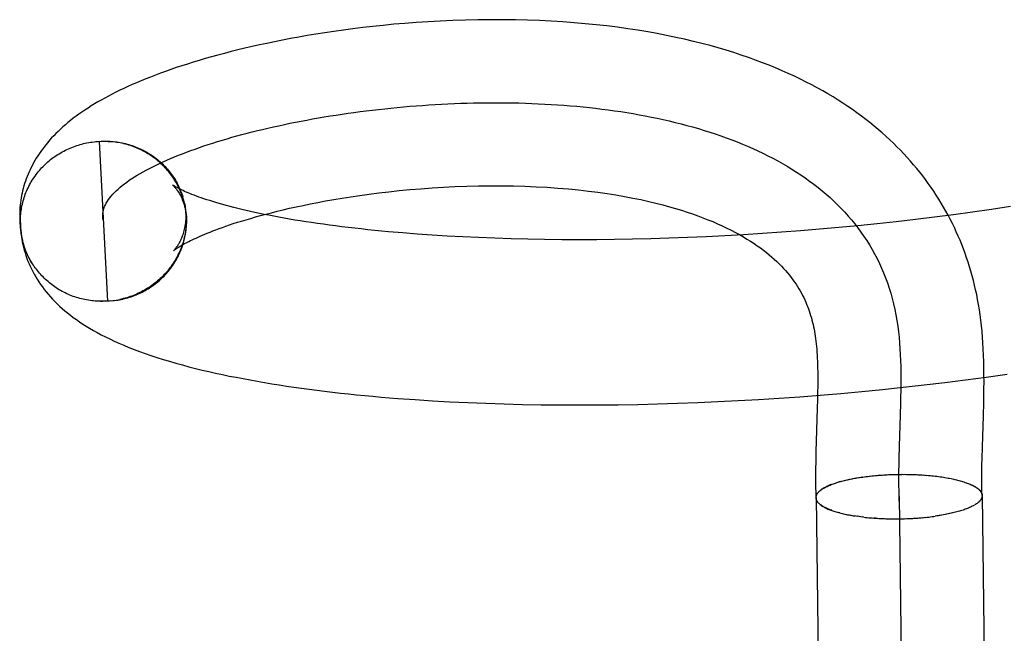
# Model space of a CAD drawing. Header units: inches. Extents: x 0 to 291, y 0 to 188.
# Tile 11 of 94: x 32.8708 to 32.9893, y 96.6652 to 96.7391. Entities that reach past the tile are written whole.
import ezdxf

# ---------------------------------------------------------------- set-up
doc = ezdxf.new("R2010")
doc.units = ezdxf.units.IN
doc.header["$LTSCALE"] = 16.01262
doc.header["$MEASUREMENT"] = 0
doc.linetypes.add('HIDDEN', pattern=[0.2, 0.1, -0.1])
doc.layers.add('DEFAULT_2', color=8, linetype='HIDDEN')

msp = doc.modelspace()

# ---------------------------------------------------------------- linework, layer by layer
at = {"layer": 'DEFAULT_2', "color": 8, "linetype": 'HIDDEN'}
for p, q in [((32.88015, 96.7244), (32.88058, 96.72442)), ((32.88036, 96.72441), (32.88079, 96.72443)), ((32.88036, 96.72441), (32.88136, 96.70516)), ((32.88058, 96.72442), (32.881, 96.72443)), ((32.88079, 96.72442), (32.88121, 96.72443)), ((32.881, 96.72442), (32.88142, 96.72443)), ((32.88121, 96.72442), (32.88163, 96.72442)), ((32.88142, 96.72441), (32.88184, 96.7244)), ((32.89051, 96.71732), (32.89043, 96.7177)), ((32.89056, 96.71712), (32.89049, 96.71751)), ((32.89061, 96.71693), (32.89054, 96.71732)), ((32.89066, 96.71673), (32.89057, 96.71717)), ((32.89062, 96.71698), (32.8907, 96.71653)), ((32.87078, 96.71585), (32.8708, 96.71473)), ((32.89073, 96.71633), (32.89067, 96.71672)), ((32.89077, 96.71612), (32.89071, 96.71652)), ((32.89079, 96.71592), (32.89074, 96.71632)), ((32.89082, 96.71572), (32.89077, 96.71611)), ((32.89083, 96.71552), (32.89079, 96.71591)), ((32.98545, 96.71589), (32.98316, 96.71557)), ((32.98773, 96.71621), (32.98545, 96.71589)), ((32.99, 96.71655), (32.98773, 96.71621)), ((32.87088, 96.71416), (32.87086, 96.71461)), ((32.89086, 96.71511), (32.89082, 96.71551)), ((32.89086, 96.71491), (32.89083, 96.7153)), ((32.89086, 96.71471), (32.89084, 96.71509)), ((32.89084, 96.71489), (32.89086, 96.71451)), ((32.97395, 96.71448), (32.97165, 96.71425)), ((32.97626, 96.71473), (32.97395, 96.71448)), ((32.97857, 96.715), (32.97626, 96.71473)), ((32.98087, 96.71528), (32.97857, 96.715)), ((32.98316, 96.71557), (32.98087, 96.71528)), ((32.91862, 96.71325), (32.91687, 96.71338)), ((32.92041, 96.71312), (32.91862, 96.71325)), ((32.96016, 96.7133), (32.95788, 96.71316)), ((32.96244, 96.71346), (32.96016, 96.7133)), ((32.96474, 96.71363), (32.96244, 96.71346)), ((32.96704, 96.71382), (32.96474, 96.71363)), ((32.96934, 96.71403), (32.96704, 96.71382)), ((32.97165, 96.71425), (32.96934, 96.71403)), ((32.87149, 96.7113), (32.87114, 96.71243)), ((32.92223, 96.71301), (32.92041, 96.71312)), ((32.9241, 96.71291), (32.92223, 96.71301)), ((32.926, 96.71282), (32.9241, 96.71291)), ((32.92794, 96.71274), (32.926, 96.71282)), ((32.92991, 96.71268), (32.92794, 96.71274)), ((32.93192, 96.71263), (32.92991, 96.71268)), ((32.93395, 96.71259), (32.93192, 96.71263)), ((32.93601, 96.71257), (32.93395, 96.71259)), ((32.9381, 96.71256), (32.93601, 96.71257)), ((32.94022, 96.71257), (32.9381, 96.71256)), ((32.94236, 96.71259), (32.94022, 96.71257)), ((32.94452, 96.71263), (32.94236, 96.71259)), ((32.94671, 96.71268), (32.94452, 96.71263)), ((32.94891, 96.71275), (32.94671, 96.71268)), ((32.95113, 96.71283), (32.94891, 96.71275)), ((32.95337, 96.71292), (32.95113, 96.71283)), ((32.95562, 96.71303), (32.95337, 96.71292)), ((32.95788, 96.71316), (32.95562, 96.71303)), ((32.88177, 96.70519), (32.88136, 96.70516)), ((32.88198, 96.70521), (32.88157, 96.70518)), ((32.88178, 96.7052), (32.88219, 96.70524)), ((32.882, 96.70523), (32.88239, 96.70527)), ((32.88221, 96.70526), (32.88259, 96.7053)), ((32.88242, 96.70529), (32.8828, 96.70534)), ((32.98211, 96.69537), (32.98461, 96.69568)), ((32.98461, 96.69568), (32.9871, 96.69601)), ((32.9871, 96.69601), (32.9896, 96.69636)), ((32.9668, 96.69432), (32.96679, 96.69332)), ((32.96961, 96.69406), (32.97211, 96.69429)), ((32.97211, 96.69429), (32.97461, 96.69453)), ((32.97461, 96.69453), (32.97711, 96.69479)), ((32.97711, 96.69479), (32.97961, 96.69507)), ((32.97961, 96.69507), (32.98211, 96.69537)), ((32.91836, 96.6933), (32.92044, 96.69317)), ((32.92044, 96.69317), (32.92255, 96.69305)), ((32.9548, 96.69306), (32.95724, 96.69318)), ((32.95724, 96.69318), (32.9597, 96.69332)), ((32.9597, 96.69332), (32.96216, 96.69348)), ((32.96216, 96.69348), (32.96464, 96.69366)), ((32.96464, 96.69366), (32.96712, 96.69385)), ((32.96679, 96.69332), (32.96676, 96.69228)), ((32.96712, 96.69385), (32.96961, 96.69406)), ((32.92255, 96.69305), (32.9247, 96.69295)), ((32.9247, 96.69295), (32.92687, 96.69286)), ((32.92687, 96.69286), (32.92907, 96.69279)), ((32.92907, 96.69279), (32.9313, 96.69273)), ((32.9313, 96.69273), (32.93355, 96.69269)), ((32.93355, 96.69269), (32.93583, 96.69266)), ((32.93583, 96.69266), (32.93813, 96.69266)), ((32.93813, 96.69266), (32.94045, 96.69266)), ((32.94045, 96.69266), (32.9428, 96.69269)), ((32.9428, 96.69269), (32.94516, 96.69273)), ((32.94516, 96.69273), (32.94755, 96.69279)), ((32.94755, 96.69279), (32.94995, 96.69286)), ((32.94995, 96.69286), (32.95237, 96.69295)), ((32.95237, 96.69295), (32.9548, 96.69306)), ((32.96676, 96.69228), (32.96663, 96.68831)), ((32.97678, 96.69291), (32.97674, 96.69143)), ((32.98674, 96.69135), (32.98678, 96.69296)), ((32.97674, 96.69143), (32.97662, 96.6877)), ((32.98662, 96.6876), (32.98674, 96.69135)), ((32.96663, 96.68831), (32.96659, 96.68705)), ((32.97662, 96.6877), (32.97658, 96.68622)), ((32.98658, 96.68619), (32.98662, 96.6876)), ((32.96659, 96.68705), (32.96657, 96.68572)), ((32.97015, 96.6836), (32.97038, 96.68365)), ((32.97031, 96.68363), (32.97055, 96.68369)), ((32.97048, 96.68367), (32.97073, 96.68372)), ((32.97064, 96.68371), (32.97091, 96.68376)), ((32.97224, 96.68398), (32.97099, 96.68378)), ((32.97261, 96.68403), (32.97285, 96.68406)), ((32.9728, 96.68406), (32.97305, 96.68409)), ((32.97299, 96.68408), (32.97326, 96.68411)), ((32.97319, 96.6841), (32.97347, 96.68413)), ((32.97338, 96.68412), (32.97368, 96.68415)), ((32.97358, 96.68414), (32.97389, 96.68417)), ((32.97377, 96.68416), (32.97397, 96.68418)), ((32.97389, 96.68417), (32.97417, 96.68419)), ((32.9741, 96.68419), (32.97437, 96.68421)), ((32.97432, 96.6842), (32.97457, 96.68422)), ((32.97453, 96.68422), (32.97475, 96.68423)), ((32.97538, 96.68427), (32.97562, 96.68428)), ((32.97559, 96.68428), (32.97584, 96.68428)), ((32.97579, 96.68429), (32.97606, 96.68429)), ((32.976, 96.68429), (32.97628, 96.6843)), ((32.9762, 96.6843), (32.9765, 96.6843)), ((32.97641, 96.6843), (32.97672, 96.6843)), ((32.97661, 96.6843), (32.97694, 96.6843)), ((32.97684, 96.68431), (32.97716, 96.6843)), ((32.97706, 96.68431), (32.97738, 96.6843)), ((32.97729, 96.68431), (32.9776, 96.6843)), ((32.97751, 96.6843), (32.97782, 96.68429)), ((32.97773, 96.6843), (32.97804, 96.68429)), ((32.97795, 96.6843), (32.97826, 96.68428)), ((32.97818, 96.68429), (32.97847, 96.68427)), ((32.9784, 96.68428), (32.97869, 96.68427)), ((32.97862, 96.68427), (32.9789, 96.68425)), ((32.97884, 96.68426), (32.97912, 96.68424)), ((32.97906, 96.68425), (32.97933, 96.68423)), ((32.97927, 96.68424), (32.97954, 96.68422)), ((32.97949, 96.68423), (32.97975, 96.6842)), ((32.9797, 96.68421), (32.97996, 96.68418)), ((32.97991, 96.68419), (32.98017, 96.68417)), ((32.98013, 96.68417), (32.98037, 96.68415)), ((32.98033, 96.68416), (32.98057, 96.68413)), ((32.96952, 96.68343), (32.96937, 96.68339)), ((32.96952, 96.68343), (32.96972, 96.68348)), ((32.96967, 96.68348), (32.96988, 96.68353)), ((32.96983, 96.68352), (32.97004, 96.68357)), ((32.96999, 96.68356), (32.97021, 96.68361)), ((32.98365, 96.6836), (32.98384, 96.68356)), ((32.98381, 96.68356), (32.98399, 96.68352)), ((32.98396, 96.68352), (32.98414, 96.68348)), ((32.98411, 96.68348), (32.98429, 96.68343)), ((32.98425, 96.68343), (32.98443, 96.68339)), ((32.98439, 96.68339), (32.98457, 96.68334)), ((32.98452, 96.68334), (32.9847, 96.6833)), ((32.98466, 96.6833), (32.98483, 96.68325)), ((32.98478, 96.68325), (32.98496, 96.6832)), ((32.98491, 96.68321), (32.98508, 96.68315)), ((32.96661, 96.6815), (32.96916, 96.47844)), ((32.96697, 96.68225), (32.96692, 96.68219)), ((32.96697, 96.68225), (32.96707, 96.68231)), ((32.97661, 96.68163), (32.97913, 96.48105)), ((32.98661, 96.68175), (32.98916, 96.47874)), ((32.98612, 96.68091), (32.98602, 96.68085)), ((32.98619, 96.68097), (32.98609, 96.6809)), ((32.96949, 96.67966), (32.96933, 96.6797)), ((32.96945, 96.67966), (32.96964, 96.67962)), ((32.9696, 96.67962), (32.9698, 96.67958)), ((32.96975, 96.67958), (32.96996, 96.67955)), ((32.96991, 96.67955), (32.97013, 96.67951)), ((32.97007, 96.67951), (32.9703, 96.67947)), ((32.97023, 96.67948), (32.97047, 96.67944)), ((32.9704, 96.67944), (32.97065, 96.67941)), ((32.97056, 96.67941), (32.97083, 96.67937)), ((32.97073, 96.67938), (32.97101, 96.67934)), ((32.97091, 96.67935), (32.97119, 96.67931)), ((32.97108, 96.67932), (32.97126, 96.67929)), ((32.97144, 96.67926), (32.97119, 96.67931)), ((32.97162, 96.67924), (32.97138, 96.67928)), ((32.97181, 96.67921), (32.97157, 96.67925)), ((32.97199, 96.67919), (32.97176, 96.67923)), ((32.97218, 96.67916), (32.97195, 96.6792)), ((32.97237, 96.67914), (32.97215, 96.67918)), ((32.97379, 96.67902), (32.97358, 96.67904)), ((32.97396, 96.67901), (32.97421, 96.679)), ((32.97416, 96.67899), (32.97443, 96.67899)), ((32.97437, 96.67898), (32.97464, 96.67898)), ((32.97457, 96.67897), (32.97486, 96.67897)), ((32.97478, 96.67897), (32.97508, 96.67896)), ((32.97499, 96.67896), (32.97529, 96.67895)), ((32.9752, 96.67895), (32.97551, 96.67895)), ((32.97541, 96.67895), (32.97573, 96.67895)), ((32.97562, 96.67894), (32.97595, 96.67894)), ((32.97583, 96.67894), (32.97617, 96.67894)), ((32.97604, 96.67894), (32.97639, 96.67894)), ((32.97625, 96.67894), (32.97661, 96.67895)), ((32.97646, 96.67894), (32.97682, 96.67895)), ((32.97667, 96.67894), (32.97702, 96.67895)), ((32.97688, 96.67895), (32.97723, 96.67896)), ((32.9771, 96.67895), (32.97743, 96.67897)), ((32.97731, 96.67896), (32.97763, 96.67897)), ((32.97752, 96.67897), (32.97784, 96.67898)), ((32.97773, 96.67897), (32.97804, 96.67899)), ((32.97794, 96.67898), (32.97824, 96.679)), ((32.97815, 96.67899), (32.97844, 96.67901)), ((32.97835, 96.67901), (32.97864, 96.67903)), ((32.97856, 96.67902), (32.97884, 96.67904)), ((32.97877, 96.67903), (32.97904, 96.67906)), ((32.97897, 96.67905), (32.97924, 96.67907)), ((32.97918, 96.67906), (32.97943, 96.67909)), ((32.97938, 96.67908), (32.97963, 96.67911)), ((32.97958, 96.6791), (32.97982, 96.67913)), ((32.97979, 96.67912), (32.98002, 96.67915)), ((32.98218, 96.67947), (32.98096, 96.67926)), ((32.98254, 96.67954), (32.98231, 96.67949)), ((32.98272, 96.67958), (32.9825, 96.67953)), ((32.98289, 96.67962), (32.98268, 96.67957)), ((32.98306, 96.67966), (32.98285, 96.67961)), ((32.98323, 96.6797), (32.98303, 96.67965)), ((32.98339, 96.67974), (32.9832, 96.67969))]:
    msp.add_line(p, q, dxfattribs=at)
for points in [[(32.98678, 96.69296), (32.9868, 96.69379), (32.98681, 96.69462), (32.98682, 96.69544), (32.98681, 96.69627), (32.9868, 96.69708), (32.98679, 96.69787), (32.98676, 96.69864), (32.98673, 96.6994), (32.98669, 96.70013), (32.98663, 96.70084), (32.98658, 96.70153), (32.98651, 96.70221), (32.98643, 96.70287), (32.98635, 96.70351), (32.98626, 96.70414), (32.98616, 96.70476), (32.98605, 96.70536), (32.98594, 96.70595), (32.98581, 96.70652), (32.98568, 96.70709), (32.98555, 96.70766), (32.9854, 96.70821), (32.98525, 96.70876), (32.98508, 96.70931), (32.98491, 96.70985), (32.98473, 96.71039), (32.98455, 96.71092), (32.98435, 96.71145), (32.98415, 96.71198), (32.98394, 96.7125), (32.98372, 96.71301), (32.98349, 96.71352), (32.98325, 96.71403), (32.98301, 96.71453), (32.98276, 96.71503), (32.9825, 96.71552), (32.98223, 96.71601), (32.98196, 96.7165), (32.98167, 96.71698), (32.98138, 96.71746), (32.98108, 96.71793), (32.98077, 96.71841), (32.98045, 96.71887), (32.98012, 96.71934), (32.97978, 96.7198), (32.97944, 96.72025), (32.97909, 96.7207), (32.97872, 96.72115), (32.97835, 96.7216), (32.97797, 96.72204), (32.97758, 96.72248), (32.97718, 96.72291), (32.97677, 96.72334), (32.97635, 96.72377), (32.97592, 96.72419), (32.97547, 96.72461), (32.97502, 96.72503), (32.97456, 96.72545), (32.97408, 96.72586), (32.9736, 96.72626), (32.9731, 96.72667), (32.97259, 96.72706), (32.97207, 96.72746), (32.97153, 96.72785), (32.97098, 96.72824), (32.97042, 96.72863), (32.96985, 96.72901), (32.96926, 96.72938), (32.96866, 96.72976), (32.96804, 96.73013), (32.96741, 96.73049), (32.96676, 96.73085), (32.9661, 96.73121), (32.96542, 96.73156), (32.96472, 96.73191), (32.96401, 96.73225), (32.96327, 96.73259), (32.96252, 96.73292), (32.96175, 96.73325), (32.96096, 96.73358), (32.96015, 96.73389), (32.95932, 96.73421), (32.95847, 96.73451), (32.9576, 96.73481), (32.9567, 96.7351), (32.95578, 96.73539), (32.95483, 96.73567), (32.95386, 96.73594), (32.95287, 96.7362), (32.95185, 96.73646), (32.9508, 96.73671), (32.94973, 96.73694), (32.94863, 96.73717), (32.9475, 96.73739), (32.94635, 96.7376), (32.94517, 96.73779), (32.94396, 96.73798), (32.94272, 96.73815), (32.94145, 96.73831), (32.94016, 96.73845), (32.93884, 96.73858), (32.93749, 96.7387), (32.93613, 96.7388), (32.93474, 96.73889), (32.93333, 96.73896), (32.9319, 96.73901), (32.93044, 96.73905), (32.92896, 96.73907), (32.92746, 96.73907), (32.92593, 96.73905), (32.92441, 96.73902), (32.92289, 96.73897), (32.92139, 96.7389), (32.91992, 96.73882), (32.9185, 96.73873), (32.91712, 96.73862), (32.9158, 96.73851), (32.91451, 96.73838), (32.91327, 96.73825), (32.91206, 96.73811), (32.91088, 96.73797), (32.90973, 96.73781), (32.9086, 96.73766), (32.90751, 96.73749), (32.90643, 96.73732), (32.90539, 96.73715), (32.90436, 96.73697), (32.90337, 96.73679), (32.9024, 96.7366), (32.90145, 96.73641), (32.90052, 96.73622), (32.89962, 96.73603), (32.89874, 96.73583), (32.89787, 96.73563), (32.89703, 96.73543), (32.89621, 96.73522), (32.89541, 96.73501), (32.89462, 96.73481), (32.89386, 96.73459), (32.89311, 96.73438), (32.89237, 96.73416), (32.89166, 96.73395), (32.89096, 96.73373), (32.89028, 96.73351), (32.88961, 96.73329), (32.88896, 96.73307), (32.88833, 96.73284), (32.88771, 96.73262), (32.88711, 96.73239), (32.88652, 96.73216), (32.88595, 96.73194), (32.88539, 96.73171), (32.88485, 96.73148), (32.88433, 96.73125), (32.88381, 96.73102), (32.88332, 96.73079), (32.88283, 96.73056), (32.88236, 96.73033), (32.8819, 96.7301), (32.88146, 96.72986), (32.88102, 96.72963), (32.8806, 96.72939), (32.88019, 96.72916), (32.87978, 96.72892), (32.87939, 96.72868), (32.87901, 96.72843), (32.87863, 96.72819), (32.87827, 96.72794), (32.87791, 96.72769), (32.87757, 96.72744), (32.87723, 96.72719), (32.87691, 96.72693), (32.87659, 96.72667), (32.87628, 96.72641), (32.87598, 96.72615), (32.87569, 96.72589), (32.87541, 96.72562), (32.87514, 96.72535), (32.87488, 96.72508), (32.87463, 96.72482), (32.87438, 96.72455), (32.87415, 96.72427), (32.87393, 96.724), (32.87371, 96.72373), (32.87351, 96.72346), (32.87332, 96.72319), (32.87313, 96.72292), (32.87295, 96.72265), (32.87278, 96.72238), (32.87262, 96.72211), (32.87246, 96.72183), (32.87231, 96.72156), (32.87217, 96.72128), (32.87204, 96.721), (32.87191, 96.72073), (32.87179, 96.72045), (32.87168, 96.72017), (32.87157, 96.71989), (32.87147, 96.7196)], [(32.88086, 96.71479), (32.88082, 96.71498), (32.88079, 96.71517), (32.88078, 96.71536), (32.88078, 96.71555), (32.88079, 96.71574), (32.88082, 96.71593), (32.88086, 96.71613), (32.88092, 96.71634), (32.881, 96.71655), (32.88109, 96.71676), (32.8812, 96.71697), (32.88133, 96.71719), (32.88147, 96.7174), (32.88162, 96.71761), (32.88179, 96.71782), (32.88198, 96.71804), (32.88218, 96.71825), (32.88239, 96.71846), (32.88262, 96.71867), (32.88286, 96.71888), (32.88311, 96.71909), (32.88338, 96.7193), (32.88367, 96.71951), (32.88396, 96.71972), (32.88427, 96.71993), (32.88459, 96.72014), (32.88493, 96.72034), (32.88528, 96.72055), (32.88564, 96.72076), (32.88601, 96.72096), (32.88639, 96.72116), (32.88679, 96.72136), (32.8872, 96.72156), (32.88762, 96.72176), (32.88805, 96.72196), (32.88849, 96.72216), (32.88894, 96.72235), (32.88941, 96.72255), (32.88988, 96.72274), (32.89037, 96.72293), (32.89086, 96.72312), (32.89137, 96.72331), (32.89188, 96.72349), (32.89241, 96.72368), (32.89294, 96.72386), (32.89348, 96.72404), (32.89404, 96.72421), (32.8946, 96.72439), (32.89517, 96.72456), (32.89575, 96.72473), (32.89633, 96.7249), (32.89693, 96.72507), (32.89753, 96.72523), (32.89814, 96.72539), (32.89876, 96.72555), (32.89939, 96.72571), (32.90002, 96.72586), (32.90066, 96.72601), (32.90131, 96.72616), (32.90197, 96.7263), (32.90263, 96.72645), (32.9033, 96.72659), (32.90397, 96.72672), (32.90465, 96.72685), (32.90534, 96.72698), (32.90603, 96.72711), (32.90673, 96.72723), (32.90743, 96.72735), (32.90814, 96.72747), (32.90885, 96.72758), (32.90957, 96.72769), (32.91029, 96.7278), (32.91101, 96.7279), (32.91174, 96.728), (32.91248, 96.72809), (32.91322, 96.72818), (32.91396, 96.72827), (32.91471, 96.72835), (32.91546, 96.72843), (32.91621, 96.7285), (32.91696, 96.72857), (32.91772, 96.72864), (32.91848, 96.7287), (32.91924, 96.72875), (32.92001, 96.72881), (32.92078, 96.72885), (32.92155, 96.7289), (32.92232, 96.72894), (32.92309, 96.72897), (32.92386, 96.729), (32.92464, 96.72902), (32.92541, 96.72904), (32.92619, 96.72906), (32.92697, 96.72907), (32.92774, 96.72907), (32.92852, 96.72907), (32.9293, 96.72906), (32.93008, 96.72905), (32.93086, 96.72904), (32.93163, 96.72901), (32.93241, 96.72899), (32.93318, 96.72895), (32.93396, 96.72891), (32.93473, 96.72887), (32.9355, 96.72882), (32.93627, 96.72876), (32.93704, 96.7287), (32.93781, 96.72864), (32.93857, 96.72856), (32.93934, 96.72848), (32.94009, 96.7284), (32.94085, 96.7283), (32.94161, 96.72821), (32.94236, 96.7281), (32.9431, 96.72799), (32.94385, 96.72787), (32.94459, 96.72775), (32.94533, 96.72762), (32.94606, 96.72748), (32.94679, 96.72734), (32.94751, 96.72719), (32.94823, 96.72703), (32.94895, 96.72687), (32.94966, 96.7267), (32.95036, 96.72652), (32.95106, 96.72634), (32.95176, 96.72615), (32.95245, 96.72595), (32.95313, 96.72574), (32.95381, 96.72553), (32.95448, 96.72531), (32.95515, 96.72508), (32.95581, 96.72484), (32.95646, 96.7246), (32.9571, 96.72435), (32.95774, 96.72409), (32.95837, 96.72382), (32.959, 96.72355), (32.95961, 96.72327), (32.96022, 96.72298), (32.96082, 96.72268), (32.96141, 96.72237), (32.962, 96.72206), (32.96257, 96.72174), (32.96314, 96.72141), (32.9637, 96.72107), (32.96424, 96.72072), (32.96478, 96.72037), (32.96531, 96.72), (32.96583, 96.71963), (32.96635, 96.71925), (32.96685, 96.71886), (32.96734, 96.71846), (32.96782, 96.71805), (32.96829, 96.71764), (32.96875, 96.71721), (32.96919, 96.71678), (32.96963, 96.71634), (32.97006, 96.71588), (32.97047, 96.71542), (32.97088, 96.71495), (32.97127, 96.71447), (32.97165, 96.71398), (32.97201, 96.71348), (32.97237, 96.71297), (32.97271, 96.71246), (32.97304, 96.71193), (32.97336, 96.71139), (32.97366, 96.71085), (32.97395, 96.71029), (32.97423, 96.70972), (32.97449, 96.70915), (32.97474, 96.70856), (32.97498, 96.70796), (32.9752, 96.70736), (32.97541, 96.70674), (32.9756, 96.70611), (32.97578, 96.70547), (32.97594, 96.70483), (32.97609, 96.70417), (32.97623, 96.7035), (32.97634, 96.70282)], [(32.87086, 96.71462), (32.87086, 96.71481), (32.87087, 96.71502), (32.87088, 96.71523), (32.87089, 96.71543), (32.87091, 96.71564), (32.87093, 96.71584), (32.87096, 96.71605), (32.87099, 96.71625), (32.87102, 96.71645), (32.87106, 96.71666), (32.87111, 96.71686), (32.87116, 96.71706), (32.87121, 96.71726), (32.87127, 96.71746), (32.87133, 96.71765), (32.87139, 96.71785), (32.87146, 96.71805), (32.87154, 96.71824), (32.87162, 96.71843), (32.8717, 96.71862), (32.87179, 96.71881), (32.87188, 96.71899), (32.87198, 96.71918), (32.87208, 96.71936), (32.87218, 96.71954), (32.87229, 96.71972), (32.8724, 96.71989), (32.87251, 96.72007), (32.87263, 96.72024), (32.87276, 96.72041), (32.87288, 96.72057), (32.87301, 96.72074), (32.87315, 96.7209), (32.87328, 96.72105), (32.87342, 96.72121), (32.87357, 96.72136), (32.87372, 96.72151), (32.87387, 96.72166), (32.87402, 96.7218), (32.87418, 96.72194), (32.87434, 96.72208), (32.8745, 96.72221), (32.87467, 96.72234), (32.87483, 96.72246), (32.87501, 96.72259), (32.87518, 96.72271), (32.87536, 96.72282), (32.87554, 96.72293), (32.87572, 96.72304), (32.8759, 96.72315), (32.87609, 96.72325), (32.87628, 96.72334), (32.87647, 96.72344), (32.87666, 96.72352), (32.87685, 96.72361), (32.87705, 96.72369), (32.87725, 96.72377), (32.87745, 96.72384), (32.87765, 96.72391), (32.87785, 96.72397), (32.87806, 96.72403), (32.87826, 96.72409), (32.87847, 96.72414), (32.87867, 96.72419), (32.87888, 96.72423), (32.87909, 96.72427), (32.8793, 96.7243), (32.87951, 96.72433), (32.87973, 96.72436), (32.87994, 96.72438), (32.88015, 96.7244)], [(32.88163, 96.72439), (32.88205, 96.72438), (32.88226, 96.72436), (32.88247, 96.72433), (32.88268, 96.7243), (32.88288, 96.72427), (32.88309, 96.72423), (32.88329, 96.72418), (32.8835, 96.72414), (32.8837, 96.72408), (32.8839, 96.72403), (32.8841, 96.72397), (32.8843, 96.7239), (32.8845, 96.72383), (32.88469, 96.72376), (32.88489, 96.72368), (32.88508, 96.7236), (32.88527, 96.72352), (32.88546, 96.72343), (32.88565, 96.72334), (32.88583, 96.72324), (32.88601, 96.72314), (32.88619, 96.72304), (32.88637, 96.72293), (32.88654, 96.72282), (32.88672, 96.7227), (32.88688, 96.72259), (32.88705, 96.72246), (32.88722, 96.72234), (32.88738, 96.72221), (32.88754, 96.72208), (32.88769, 96.72194), (32.88784, 96.72181), (32.88799, 96.72166), (32.88814, 96.72152), (32.88828, 96.72137), (32.88842, 96.72122), (32.88856, 96.72107), (32.88869, 96.72091), (32.88882, 96.72075), (32.88894, 96.72059), (32.88907, 96.72043), (32.88918, 96.72026), (32.8893, 96.72009), (32.88941, 96.71992), (32.88952, 96.71974), (32.88962, 96.71957), (32.88972, 96.71939), (32.88981, 96.71921), (32.8899, 96.71903), (32.88999, 96.71884), (32.89007, 96.71866), (32.89015, 96.71847), (32.89023, 96.71828), (32.8903, 96.71809), (32.89037, 96.7179), (32.89043, 96.7177)], [(32.89045, 96.71752), (32.89039, 96.71771), (32.89032, 96.71791), (32.89025, 96.7181), (32.89018, 96.71829), (32.8901, 96.71848), (32.89002, 96.71867), (32.88993, 96.71885), (32.88984, 96.71904), (32.88974, 96.71922), (32.88964, 96.7194), (32.88954, 96.71958), (32.88943, 96.71975), (32.88932, 96.71993), (32.88921, 96.7201), (32.88909, 96.72027), (32.88897, 96.72043), (32.88884, 96.7206), (32.88871, 96.72076), (32.88858, 96.72092), (32.88844, 96.72107), (32.8883, 96.72122), (32.88816, 96.72138), (32.88801, 96.72152), (32.88786, 96.72167), (32.88771, 96.72181), (32.88756, 96.72195), (32.8874, 96.72208), (32.88723, 96.72221), (32.88707, 96.72234), (32.8869, 96.72247), (32.88673, 96.72259), (32.88656, 96.7227), (32.88639, 96.72282), (32.88621, 96.72293), (32.88603, 96.72304), (32.88585, 96.72314), (32.88566, 96.72324), (32.88547, 96.72334), (32.88529, 96.72343), (32.88509, 96.72352), (32.8849, 96.7236), (32.88471, 96.72368), (32.88451, 96.72376), (32.88431, 96.72383), (32.88411, 96.7239), (32.88391, 96.72396), (32.88371, 96.72402), (32.88351, 96.72408), (32.8833, 96.72413), (32.8831, 96.72418), (32.88289, 96.72422), (32.88268, 96.72426), (32.88247, 96.7243), (32.88226, 96.72433), (32.88205, 96.72435), (32.88184, 96.72438)], [(32.87147, 96.7196), (32.87138, 96.71932), (32.87129, 96.71904), (32.87121, 96.71875), (32.87114, 96.71846), (32.87107, 96.71818), (32.87101, 96.71789), (32.87096, 96.7176), (32.87091, 96.71731), (32.87087, 96.71701), (32.87084, 96.71672), (32.87081, 96.71643), (32.8708, 96.71614), (32.87078, 96.71585)], [(32.88919, 96.71917), (32.88917, 96.71918), (32.88916, 96.71919), (32.88916, 96.71919), (32.88916, 96.71918), (32.88917, 96.71917), (32.88919, 96.71916), (32.88922, 96.71913), (32.88925, 96.7191), (32.88929, 96.71907), (32.88933, 96.71902), (32.88938, 96.71897), (32.88943, 96.71891), (32.88949, 96.71885), (32.88955, 96.71877), (32.88961, 96.71869), (32.88968, 96.7186), (32.88975, 96.7185), (32.88982, 96.7184), (32.8899, 96.71828), (32.88997, 96.71816), (32.89005, 96.71802), (32.89012, 96.71788), (32.8902, 96.71772), (32.89028, 96.71756), (32.89035, 96.71738), (32.89043, 96.7172), (32.8905, 96.717), (32.89056, 96.71679), (32.89063, 96.71658), (32.89068, 96.71635), (32.89073, 96.71611), (32.89078, 96.71587), (32.89081, 96.71562), (32.89084, 96.71536)], [(32.91687, 96.71338), (32.91517, 96.71353), (32.91433, 96.71361), (32.9135, 96.71369), (32.91269, 96.71377), (32.91189, 96.71386), (32.9111, 96.71395), (32.91032, 96.71404), (32.90955, 96.71413), (32.9088, 96.71422), (32.90806, 96.71432), (32.90733, 96.71442), (32.90661, 96.71452), (32.90591, 96.71462), (32.90522, 96.71473), (32.90454, 96.71484), (32.90388, 96.71494), (32.90323, 96.71505), (32.90259, 96.71517), (32.90197, 96.71528), (32.90136, 96.71539), (32.90077, 96.71551), (32.90019, 96.71562), (32.89962, 96.71574), (32.89907, 96.71586), (32.89854, 96.71597), (32.89802, 96.71609), (32.89751, 96.71621), (32.89702, 96.71633), (32.89655, 96.71645), (32.89609, 96.71657), (32.89564, 96.71669), (32.89521, 96.7168), (32.8948, 96.71692), (32.8944, 96.71704), (32.89402, 96.71715), (32.89365, 96.71727), (32.8933, 96.71738), (32.89296, 96.71749), (32.89264, 96.7176), (32.89234, 96.71771), (32.89205, 96.71782), (32.89177, 96.71792), (32.89151, 96.71802), (32.89127, 96.71812), (32.89104, 96.71821), (32.89083, 96.71831), (32.89063, 96.71839), (32.89044, 96.71848), (32.89027, 96.71856), (32.89011, 96.71864), (32.88997, 96.71871), (32.88984, 96.71878), (32.88972, 96.71884), (32.88962, 96.7189), (32.88952, 96.71895), (32.88944, 96.719), (32.88937, 96.71904), (32.88931, 96.71908), (32.88926, 96.71911), (32.88922, 96.71914), (32.88919, 96.71916), (32.88919, 96.71917)], [(32.88931, 96.71124), (32.88931, 96.71124), (32.88932, 96.71125), (32.88934, 96.71127), (32.88936, 96.71128), (32.88939, 96.71131), (32.88942, 96.71133), (32.88947, 96.71136), (32.88951, 96.7114), (32.88957, 96.71144), (32.88964, 96.71149), (32.88971, 96.71154), (32.88979, 96.71159), (32.88988, 96.71165), (32.88998, 96.71171), (32.89009, 96.71178), (32.89021, 96.71185), (32.89034, 96.71193), (32.89048, 96.71201), (32.89063, 96.71209), (32.8908, 96.71218), (32.89097, 96.71227), (32.89115, 96.71236), (32.89134, 96.71246), (32.89155, 96.71256), (32.89177, 96.71266), (32.892, 96.71277), (32.89224, 96.71288), (32.8925, 96.713), (32.89277, 96.71311), (32.89306, 96.71324), (32.89336, 96.71336), (32.89369, 96.71349), (32.89403, 96.71363), (32.89439, 96.71376), (32.89477, 96.7139), (32.89517, 96.71405), (32.89559, 96.7142), (32.89603, 96.71435), (32.89649, 96.7145), (32.89698, 96.71466), (32.89749, 96.71482), (32.89802, 96.71498), (32.89858, 96.71514), (32.89916, 96.71531), (32.89977, 96.71548), (32.90041, 96.71565), (32.90107, 96.71582), (32.90177, 96.71599), (32.90249, 96.71617), (32.90326, 96.71635), (32.90405, 96.71652), (32.90489, 96.7167), (32.90575, 96.71688), (32.90666, 96.71706), (32.9076, 96.71723), (32.90857, 96.7174), (32.90958, 96.71757), (32.91063, 96.71774), (32.91172, 96.7179), (32.91285, 96.71805), (32.91401, 96.7182), (32.91522, 96.71834), (32.91646, 96.71848), (32.91774, 96.7186), (32.91905, 96.71871), (32.9204, 96.71881), (32.92177, 96.71889), (32.92316, 96.71896), (32.92457, 96.71902), (32.92599, 96.71905), (32.9274, 96.71907), (32.92881, 96.71907), (32.9302, 96.71905), (32.93158, 96.71901), (32.93293, 96.71895), (32.93426, 96.71888), (32.93555, 96.71879), (32.93681, 96.71868), (32.93804, 96.71856), (32.93922, 96.71843), (32.94036, 96.71828), (32.94146, 96.71813), (32.94253, 96.71796), (32.94356, 96.71778), (32.94456, 96.71759), (32.94554, 96.71739), (32.94647, 96.71718), (32.94735, 96.71697), (32.94818, 96.71676), (32.94897, 96.71654), (32.94971, 96.71633), (32.95041, 96.71611), (32.95109, 96.7159), (32.95174, 96.71567), (32.95238, 96.71545), (32.953, 96.71522), (32.9536, 96.71498), (32.95419, 96.71474), (32.95477, 96.71449), (32.95533, 96.71423), (32.95587, 96.71397), (32.9564, 96.71371), (32.9569, 96.71345), (32.95739, 96.71318), (32.95786, 96.71291), (32.9583, 96.71265), (32.95873, 96.71238), (32.95915, 96.71211), (32.95954, 96.71184), (32.95992, 96.71157), (32.96028, 96.7113), (32.96063, 96.71103), (32.96097, 96.71075), (32.96129, 96.71048), (32.96159, 96.71021), (32.96189, 96.70993), (32.96217, 96.70966), (32.96244, 96.70939), (32.9627, 96.70911), (32.96295, 96.70884), (32.96318, 96.70856), (32.96341, 96.70829), (32.96362, 96.70802), (32.96382, 96.70774), (32.96402, 96.70747), (32.9642, 96.7072), (32.96437, 96.70693), (32.96454, 96.70666), (32.9647, 96.70639), (32.96485, 96.70612), (32.96499, 96.70586), (32.96512, 96.70559), (32.96525, 96.70532), (32.96537, 96.70505), (32.96548, 96.70479), (32.96559, 96.70452), (32.96569, 96.70426), (32.96579, 96.70399), (32.96588, 96.70371), (32.96596, 96.70344), (32.96605, 96.70316), (32.96612, 96.70289), (32.96619, 96.70261), (32.96626, 96.70234), (32.96632, 96.70207), (32.96637, 96.7018), (32.96642, 96.70152), (32.96647, 96.70124), (32.96651, 96.70096), (32.96655, 96.70066), (32.96659, 96.70036), (32.96663, 96.70004), (32.96666, 96.69972), (32.96669, 96.69938), (32.96671, 96.69903), (32.96674, 96.69866), (32.96676, 96.69828), (32.96678, 96.69789), (32.96679, 96.69749), (32.9668, 96.69707), (32.96681, 96.69664), (32.96681, 96.6962), (32.96682, 96.69575), (32.96681, 96.69528), (32.96681, 96.69481), (32.9668, 96.69432)], [(32.89065, 96.7168), (32.89068, 96.71661), (32.89071, 96.71642), (32.89074, 96.71623), (32.89075, 96.71604), (32.89076, 96.71588)], [(32.89076, 96.71588), (32.89077, 96.71568), (32.89078, 96.71546), (32.89077, 96.71524), (32.89076, 96.71502), (32.89075, 96.71481), (32.89073, 96.7146), (32.8907, 96.7144), (32.89067, 96.7142), (32.89063, 96.71401), (32.89059, 96.71383), (32.89055, 96.71365), (32.89051, 96.71348), (32.89046, 96.71332), (32.89041, 96.71316), (32.89035, 96.71301), (32.8903, 96.71287), (32.89025, 96.71274), (32.89019, 96.71261), (32.89014, 96.71249), (32.89008, 96.71238), (32.89003, 96.71227), (32.88997, 96.71217), (32.88992, 96.71208), (32.88987, 96.71199), (32.88982, 96.7119), (32.88977, 96.71183), (32.88972, 96.71175), (32.88967, 96.71169), (32.88963, 96.71162), (32.88959, 96.71157), (32.88955, 96.71151), (32.88951, 96.71147), (32.88947, 96.71142), (32.88944, 96.71138), (32.88941, 96.71135), (32.88939, 96.71132), (32.88936, 96.7113), (32.88934, 96.71128), (32.88933, 96.71126), (32.88932, 96.71125), (32.88931, 96.71124), (32.88931, 96.71124)], [(32.89081, 96.71571), (32.89085, 96.7151), (32.89086, 96.71486)], [(32.8708, 96.71473), (32.87081, 96.71451), (32.87083, 96.71426), (32.87086, 96.714), (32.87089, 96.71374), (32.87093, 96.71348), (32.87097, 96.71322), (32.87102, 96.71297), (32.8711, 96.71263)], [(32.87086, 96.7146), (32.87087, 96.71432), (32.87089, 96.71398), (32.87091, 96.71364)], [(32.88263, 96.70533), (32.883, 96.70538), (32.8832, 96.70542), (32.8834, 96.70547), (32.8836, 96.70552), (32.8838, 96.70558), (32.884, 96.70564), (32.8842, 96.7057), (32.88439, 96.70577), (32.88458, 96.70584), (32.88478, 96.70592), (32.88497, 96.706), (32.88515, 96.70608), (32.88534, 96.70617), (32.88552, 96.70626), (32.88571, 96.70636), (32.88589, 96.70646), (32.88606, 96.70656), (32.88624, 96.70666), (32.88641, 96.70677), (32.88658, 96.70689), (32.88675, 96.707), (32.88692, 96.70712), (32.88708, 96.70724), (32.88724, 96.70737), (32.8874, 96.7075), (32.88756, 96.70763), (32.88771, 96.70777), (32.88786, 96.7079), (32.88801, 96.70805), (32.88815, 96.70819), (32.88829, 96.70834), (32.88843, 96.70849), (32.88856, 96.70864), (32.88869, 96.70879), (32.88882, 96.70895), (32.88894, 96.70911), (32.88906, 96.70927), (32.88918, 96.70944), (32.88929, 96.70961), (32.8894, 96.70977), (32.88951, 96.70995), (32.88961, 96.71012), (32.88971, 96.7103), (32.8898, 96.71047), (32.88989, 96.71065), (32.88998, 96.71083), (32.89006, 96.71102), (32.89014, 96.7112), (32.89022, 96.71139), (32.89029, 96.71157), (32.89036, 96.71176), (32.89042, 96.71195), (32.89048, 96.71214), (32.89053, 96.71234), (32.89058, 96.71253), (32.89063, 96.71273), (32.89067, 96.71292), (32.89071, 96.71312), (32.89074, 96.71331), (32.89077, 96.71351), (32.8908, 96.71371), (32.89082, 96.71391), (32.89084, 96.71411), (32.89085, 96.71431), (32.89086, 96.71451)], [(32.89083, 96.71468), (32.89083, 96.71448), (32.89081, 96.71427), (32.89079, 96.71407), (32.89077, 96.71386), (32.89075, 96.71366), (32.89072, 96.71346), (32.89068, 96.71325), (32.89064, 96.71305), (32.89059, 96.71285), (32.89055, 96.71265), (32.89049, 96.71245), (32.89044, 96.71225), (32.89037, 96.71205), (32.89031, 96.71185), (32.89024, 96.71166), (32.89016, 96.71147), (32.89008, 96.71127), (32.89, 96.71108), (32.88991, 96.71089), (32.88982, 96.71071), (32.88972, 96.71052), (32.88963, 96.71034), (32.88952, 96.71016), (32.88941, 96.70998), (32.8893, 96.7098), (32.88919, 96.70963), (32.88907, 96.70945), (32.88895, 96.70928), (32.88882, 96.70912), (32.88869, 96.70895), (32.88856, 96.70879), (32.88842, 96.70863), (32.88828, 96.70847), (32.88813, 96.70832), (32.88799, 96.70817), (32.88784, 96.70802), (32.88768, 96.70788), (32.88753, 96.70773), (32.88737, 96.7076), (32.8872, 96.70746), (32.88704, 96.70733), (32.88687, 96.7072), (32.8867, 96.70707), (32.88653, 96.70695), (32.88635, 96.70683), (32.88617, 96.70672), (32.88599, 96.70661), (32.88581, 96.7065), (32.88562, 96.7064), (32.88543, 96.7063), (32.88524, 96.7062), (32.88505, 96.70611), (32.88486, 96.70602), (32.88466, 96.70594), (32.88446, 96.70586), (32.88427, 96.70578), (32.88407, 96.70571), (32.88386, 96.70565), (32.88366, 96.70558), (32.88346, 96.70552), (32.88325, 96.70547), (32.88304, 96.70542), (32.88284, 96.70537)], [(32.87091, 96.71381), (32.87089, 96.71398), (32.87088, 96.71416)], [(32.87091, 96.71381), (32.87095, 96.7133), (32.87099, 96.71297), (32.87104, 96.71263), (32.8711, 96.7123), (32.87117, 96.71196), (32.87125, 96.71163), (32.87134, 96.7113), (32.87144, 96.71097), (32.87154, 96.71065), (32.87166, 96.71032), (32.87178, 96.71), (32.87191, 96.70968), (32.87205, 96.70936), (32.8722, 96.70904), (32.87236, 96.70873), (32.87253, 96.70842), (32.87271, 96.70811), (32.87289, 96.7078), (32.87309, 96.70749), (32.8733, 96.70718), (32.87351, 96.70688), (32.87374, 96.70658), (32.87397, 96.70628), (32.87422, 96.70599), (32.87447, 96.7057), (32.87474, 96.70541), (32.87501, 96.70512), (32.87529, 96.70484), (32.87559, 96.70456), (32.8759, 96.70429), (32.87621, 96.70401), (32.87654, 96.70374), (32.87688, 96.70347), (32.87723, 96.7032), (32.8776, 96.70294), (32.87798, 96.70268), (32.87837, 96.70241), (32.87878, 96.70215), (32.8792, 96.7019), (32.87965, 96.70164), (32.88011, 96.70138), (32.88059, 96.70112), (32.8811, 96.70086), (32.88162, 96.70061), (32.88216, 96.70036), (32.88273, 96.7001), (32.88331, 96.69985), (32.88392, 96.6996), (32.88455, 96.69935), (32.8852, 96.69911), (32.88588, 96.69887), (32.88658, 96.69863), (32.8873, 96.69839), (32.88804, 96.69815), (32.8888, 96.69793), (32.88957, 96.6977), (32.89036, 96.69748), (32.89115, 96.69727), (32.89195, 96.69707), (32.89275, 96.69687), (32.89355, 96.69668), (32.89436, 96.6965), (32.89517, 96.69633), (32.89599, 96.69615), (32.89682, 96.69599), (32.89766, 96.69583), (32.89851, 96.69567), (32.89937, 96.69551), (32.90024, 96.69536), (32.90111, 96.69522), (32.902, 96.69508), (32.90289, 96.69494), (32.90379, 96.69481), (32.9047, 96.69468), (32.90562, 96.69456), (32.90655, 96.69444), (32.90748, 96.69432), (32.90843, 96.69421), (32.90938, 96.6941), (32.91035, 96.694), (32.91132, 96.6939), (32.9123, 96.6938), (32.91329, 96.69371), (32.91429, 96.69362), (32.91529, 96.69354), (32.9163, 96.69345), (32.91836, 96.6933)], [(32.87106, 96.7128), (32.87103, 96.71296), (32.871, 96.71313), (32.87097, 96.7133), (32.87095, 96.71347), (32.87093, 96.71364)], [(32.87108, 96.71271), (32.87114, 96.71246), (32.87114, 96.71243)], [(32.87519, 96.70678), (32.87502, 96.70689), (32.87485, 96.70701), (32.87468, 96.70713), (32.87452, 96.70726), (32.87435, 96.70739), (32.8742, 96.70752), (32.87404, 96.70765), (32.87389, 96.70779), (32.87374, 96.70793), (32.87359, 96.70808), (32.87345, 96.70823), (32.87331, 96.70838), (32.87317, 96.70853), (32.87304, 96.70868), (32.87291, 96.70884), (32.87279, 96.709), (32.87266, 96.70917), (32.87254, 96.70933), (32.87243, 96.7095), (32.87232, 96.70967), (32.87221, 96.70985), (32.87211, 96.71002), (32.87201, 96.7102), (32.87191, 96.71038), (32.87182, 96.71056), (32.87173, 96.71074), (32.87165, 96.71093), (32.87157, 96.71111), (32.87149, 96.7113)], [(32.87242, 96.70949), (32.87231, 96.70966), (32.87221, 96.70984), (32.8721, 96.71001), (32.872, 96.71019), (32.87191, 96.71037), (32.87182, 96.71055), (32.87173, 96.71074), (32.87165, 96.71092), (32.87157, 96.71111), (32.87149, 96.7113)], [(32.88157, 96.70518), (32.88115, 96.70515), (32.88094, 96.70515), (32.88073, 96.70514), (32.88052, 96.70514), (32.88031, 96.70515), (32.88009, 96.70516), (32.87988, 96.70517), (32.87967, 96.70519), (32.87947, 96.70521), (32.87926, 96.70524), (32.87905, 96.70527), (32.87884, 96.70531), (32.87864, 96.70535), (32.87843, 96.70539), (32.87823, 96.70544), (32.87802, 96.70549), (32.87782, 96.70555), (32.87762, 96.70561), (32.87742, 96.70567), (32.87722, 96.70574), (32.87703, 96.70581), (32.87683, 96.70589), (32.87664, 96.70597), (32.87645, 96.70606), (32.87626, 96.70615), (32.87608, 96.70624), (32.87589, 96.70633), (32.87571, 96.70643), (32.87553, 96.70654), (32.87535, 96.70665), (32.87518, 96.70676)], [(32.88136, 96.70516), (32.88115, 96.70515), (32.88094, 96.70515), (32.88073, 96.70515), (32.88052, 96.70515), (32.88031, 96.70516), (32.8801, 96.70517), (32.87989, 96.70518), (32.87968, 96.7052), (32.87947, 96.70522), (32.87926, 96.70525), (32.87905, 96.70528)], [(32.97634, 96.70282), (32.97644, 96.70216), (32.97653, 96.70149), (32.9766, 96.70081), (32.97666, 96.70012), (32.97671, 96.69943), (32.97675, 96.69872), (32.97678, 96.69801), (32.9768, 96.6973), (32.97681, 96.69658), (32.97682, 96.69585), (32.97681, 96.69512), (32.97681, 96.69439), (32.97679, 96.69365), (32.97678, 96.69291)], [(32.97658, 96.68622), (32.97656, 96.68548), (32.97655, 96.68466), (32.97655, 96.68385), (32.97655, 96.68304), (32.97657, 96.68224), (32.97659, 96.68145), (32.97663, 96.68066)], [(32.98659, 96.68177), (32.98657, 96.68232), (32.98656, 96.68293), (32.98655, 96.68356), (32.98655, 96.6842), (32.98656, 96.68485), (32.98657, 96.68551), (32.98658, 96.68619)], [(32.96657, 96.68572), (32.96656, 96.68503), (32.96655, 96.68432), (32.96655, 96.68358), (32.96656, 96.68282), (32.96657, 96.68203), (32.96658, 96.68148)], [(32.97082, 96.68374), (32.97109, 96.68379), (32.97128, 96.68383), (32.97147, 96.68386)], [(32.97166, 96.68389), (32.97185, 96.68392), (32.97204, 96.68395), (32.97224, 96.68398)], [(32.97224, 96.68398), (32.97243, 96.68401), (32.97261, 96.68403)], [(32.97477, 96.68424), (32.97497, 96.68425), (32.97518, 96.68426), (32.97538, 96.68427)], [(32.98054, 96.68414), (32.98075, 96.68411), (32.98095, 96.68409), (32.98115, 96.68407), (32.98135, 96.68404), (32.98155, 96.68401), (32.98174, 96.68399), (32.98193, 96.68396), (32.98212, 96.68393), (32.98231, 96.68389), (32.98249, 96.68386), (32.98267, 96.68383), (32.98285, 96.68379), (32.98302, 96.68376), (32.98319, 96.68372), (32.98336, 96.68368), (32.98352, 96.68364)], [(32.98333, 96.68368), (32.9835, 96.68364), (32.98365, 96.6836)], [(32.96703, 96.6823), (32.96714, 96.68237), (32.96721, 96.68243), (32.96729, 96.68248), (32.96737, 96.68254), (32.96745, 96.68259), (32.96754, 96.68265), (32.96764, 96.6827), (32.96774, 96.68276), (32.96784, 96.68281), (32.96795, 96.68286), (32.96806, 96.68291), (32.96818, 96.68297), (32.9683, 96.68302), (32.96842, 96.68307), (32.96855, 96.68312), (32.96869, 96.68316), (32.96882, 96.68321), (32.96896, 96.68326), (32.96911, 96.68331), (32.96925, 96.68335), (32.9694, 96.6834), (32.96956, 96.68344)], [(32.96843, 96.68308), (32.96831, 96.68303), (32.96819, 96.68298), (32.96808, 96.68293), (32.96797, 96.68288), (32.96787, 96.68283), (32.96777, 96.68278), (32.96767, 96.68273), (32.96757, 96.68268), (32.96748, 96.68262), (32.9674, 96.68257), (32.96732, 96.68252), (32.96724, 96.68247), (32.96717, 96.68241), (32.9671, 96.68236)], [(32.98503, 96.68316), (32.9852, 96.6831), (32.98531, 96.68305), (32.98542, 96.683), (32.98552, 96.68295), (32.98562, 96.68289), (32.98572, 96.68284), (32.98581, 96.68279), (32.98589, 96.68273), (32.98597, 96.68268), (32.98605, 96.68262), (32.98612, 96.68257), (32.98619, 96.68251), (32.98625, 96.68245), (32.98631, 96.6824), (32.98636, 96.68234), (32.98641, 96.68228), (32.98645, 96.68222), (32.98649, 96.68216), (32.98652, 96.6821), (32.98655, 96.68204), (32.98657, 96.68198), (32.98659, 96.68192), (32.9866, 96.68186), (32.98661, 96.6818), (32.98661, 96.68175)], [(32.98515, 96.68311), (32.98526, 96.68306), (32.98536, 96.68301), (32.98547, 96.68296), (32.98557, 96.68291), (32.98566, 96.68285), (32.98575, 96.6828), (32.98584, 96.68275), (32.98592, 96.68269), (32.986, 96.68264), (32.98607, 96.68258), (32.98614, 96.68253), (32.9862, 96.68247), (32.98626, 96.68242), (32.98631, 96.68236), (32.98636, 96.6823), (32.9864, 96.68225), (32.98644, 96.68219), (32.98648, 96.68213), (32.98651, 96.68207), (32.98653, 96.68201), (32.98655, 96.68196), (32.98657, 96.6819), (32.98658, 96.68184), (32.98659, 96.68178)], [(32.96682, 96.68208), (32.96677, 96.68203), (32.96674, 96.68197), (32.9667, 96.68191), (32.96667, 96.68186), (32.96665, 96.6818), (32.96662, 96.68174), (32.96661, 96.68169), (32.9666, 96.68163), (32.96659, 96.68157), (32.96658, 96.68152), (32.96658, 96.68148)], [(32.96658, 96.68148), (32.96659, 96.68146), (32.96659, 96.6814), (32.9666, 96.68135), (32.96662, 96.68129), (32.96663, 96.68123), (32.96666, 96.68118), (32.96669, 96.68112), (32.96672, 96.68107), (32.96676, 96.68101), (32.9668, 96.68096), (32.96684, 96.6809), (32.96689, 96.68085)], [(32.96661, 96.6815), (32.96661, 96.68155), (32.96662, 96.68161), (32.96663, 96.68167), (32.96665, 96.68173), (32.96667, 96.68179), (32.96669, 96.68185), (32.96672, 96.68191), (32.96676, 96.68196), (32.9668, 96.68202), (32.96684, 96.68208), (32.96689, 96.68214), (32.96695, 96.6822)], [(32.96682, 96.68097), (32.96678, 96.68102), (32.96674, 96.68108), (32.96671, 96.68114), (32.96668, 96.6812), (32.96666, 96.68126), (32.96664, 96.68132), (32.96663, 96.68137), (32.96662, 96.68143), (32.96661, 96.68149), (32.96661, 96.6815)], [(32.98659, 96.68172), (32.98658, 96.68166), (32.98657, 96.6816), (32.98656, 96.68154), (32.98654, 96.68148), (32.98652, 96.68143), (32.98649, 96.68137), (32.98646, 96.68131), (32.98642, 96.68125), (32.98638, 96.68119), (32.98633, 96.68113), (32.98628, 96.68107), (32.98622, 96.68102), (32.98616, 96.68096)], [(32.98661, 96.68175), (32.98661, 96.68174), (32.98661, 96.68168), (32.9866, 96.68162), (32.98659, 96.68156), (32.98657, 96.6815), (32.98655, 96.68144), (32.98652, 96.68138), (32.98649, 96.68132), (32.98645, 96.68126), (32.98641, 96.6812), (32.98636, 96.68115), (32.98631, 96.68109), (32.98625, 96.68103), (32.98619, 96.68097)], [(32.96849, 96.67997), (32.96837, 96.68001), (32.96824, 96.68006), (32.96812, 96.68011), (32.96801, 96.68016), (32.9679, 96.68021), (32.96779, 96.68026), (32.96769, 96.68031), (32.96759, 96.68036), (32.9675, 96.68041), (32.96741, 96.68047), (32.96733, 96.68052), (32.96725, 96.68058), (32.96717, 96.68063), (32.9671, 96.68068), (32.96704, 96.68074), (32.96698, 96.6808), (32.96692, 96.68085)], [(32.96707, 96.68069), (32.96713, 96.68063), (32.9672, 96.68058), (32.96728, 96.68053), (32.96736, 96.68048), (32.96744, 96.68043), (32.96753, 96.68038), (32.96762, 96.68033), (32.96772, 96.68028), (32.96782, 96.68023), (32.96792, 96.68018), (32.96803, 96.68013), (32.96814, 96.68009), (32.96826, 96.68004), (32.96837, 96.67999), (32.9685, 96.67995), (32.96862, 96.67991), (32.96875, 96.67986), (32.96889, 96.67982), (32.96902, 96.67978), (32.96916, 96.67974), (32.96931, 96.6797)], [(32.98569, 96.68062), (32.9856, 96.68057), (32.9855, 96.68051), (32.9854, 96.68046), (32.98529, 96.68041), (32.98518, 96.68035), (32.98507, 96.6803), (32.98495, 96.68025), (32.98483, 96.6802), (32.9847, 96.68015), (32.98457, 96.6801), (32.98443, 96.68005), (32.9843, 96.68001), (32.98415, 96.67996), (32.98401, 96.67991), (32.98386, 96.67987), (32.9837, 96.67982), (32.98355, 96.67978), (32.98339, 96.67974)], [(32.98605, 96.68085), (32.98598, 96.6808), (32.9859, 96.68074), (32.98581, 96.68068), (32.98572, 96.68063)], [(32.97237, 96.67914), (32.97256, 96.67912), (32.97276, 96.6791), (32.97295, 96.67908), (32.97315, 96.67906), (32.97335, 96.67905), (32.97355, 96.67903), (32.97375, 96.67902), (32.974, 96.67901)], [(32.97999, 96.67914), (32.98018, 96.67916), (32.98038, 96.67919), (32.98057, 96.67921), (32.98077, 96.67924), (32.98096, 96.67926)], [(32.98155, 96.67935), (32.98136, 96.67932), (32.98116, 96.67929), (32.98096, 96.67926)], [(32.98236, 96.6795), (32.98213, 96.67946), (32.98194, 96.67942), (32.98175, 96.67939)]]:
    msp.add_lwpolyline(points, dxfattribs=at)

doc.saveas('drawing.dxf')
